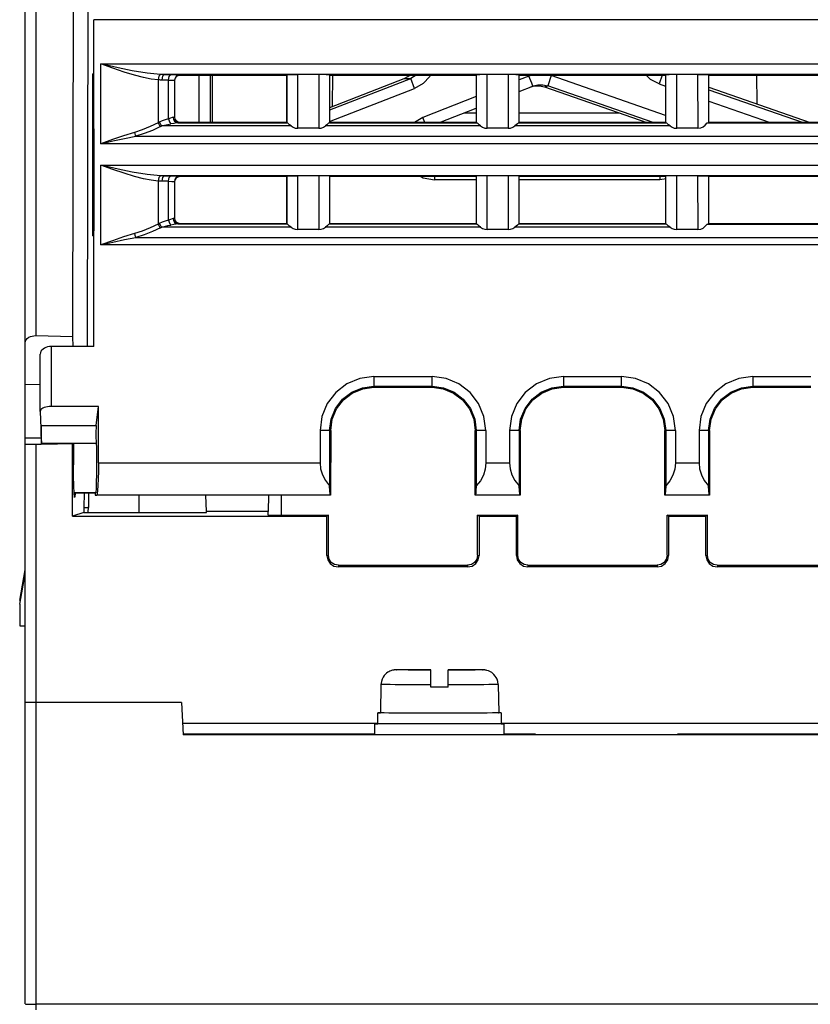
# Model space of a CAD drawing. Extents: x 0 to 420, y 0 to 297.
# Tile 6 of 30: x 185 to 203, y 48 to 71. Entities that reach past the tile are written whole.
import ezdxf

# ---------------------------------------------------------------- set-up
doc = ezdxf.new("R2010")
doc.units = 0
doc.header["$LTSCALE"] = 23.1
doc.layers.get('0').update_dxf_attribs({"linetype": 'CONTINUOUS'})

msp = doc.modelspace()

# ---------------------------------------------------------------- linework, layer by layer
at = {"color": 7, "linetype": 'CONTINUOUS'}
for p, q in [((184.939, 89.275), (184.939, 63.974)), ((184.689, 48.461), (184.689, 89.025)), ((185.796, 63.955), (185.838, 86.36)), ((186.136, 63.722), (186.157, 74.741)), ((186.288, 63.722), (186.288, 71.308)), ((229.84, 71.308), (186.288, 71.308)), ((186.447, 68.429), (186.447, 70.282)), ((186.447, 70.282), (205.582, 70.282)), ((186.259, 70.048), (186.259, 66.288)), ((186.259, 70.048), (186.288, 70.048)), ((188.077, 70.031), (187.922, 70.033)), ((187.922, 70.033), (191.022, 70.033)), ((204.106, 70.033), (187.927, 70.033)), ((188.289, 70.023), (188.286, 70.026)), ((188.289, 70.023), (190.764, 70.023)), ((188.734, 68.923), (188.734, 70.033)), ((188.984, 70.033), (188.984, 68.923)), ((189.037, 70.033), (189.036, 68.942)), ((190.77, 70.029), (190.764, 70.023)), ((190.764, 70.023), (190.764, 68.923)), ((190.77, 68.916), (190.77, 70.029)), ((191.02, 68.787), (191.022, 70.033)), ((191.507, 70.033), (191.508, 68.787)), ((191.758, 70.029), (191.758, 68.916)), ((191.758, 70.029), (191.764, 70.023)), ((191.764, 68.923), (191.764, 70.023)), ((191.764, 70.023), (195.164, 70.023)), ((191.764, 69.273), (193.493, 69.946)), ((191.764, 69.215), (193.645, 69.946)), ((191.826, 70.033), (191.819, 69.294)), ((193.493, 69.946), (193.645, 69.946)), ((193.773, 70.023), (193.645, 69.946)), ((193.735, 69.713), (193.645, 69.946)), ((195.17, 70.029), (195.164, 70.023)), ((195.164, 70.023), (195.164, 68.923)), ((195.17, 68.916), (195.17, 70.029)), ((195.42, 68.787), (195.422, 70.033)), ((195.907, 70.033), (195.908, 68.787)), ((196.158, 70.029), (196.158, 68.916)), ((196.158, 70.029), (196.164, 70.023)), ((196.164, 68.923), (196.164, 70.023)), ((196.164, 70.023), (199.564, 70.023)), ((196.388, 69.999), (196.164, 69.912)), ((196.48, 70.023), (196.388, 69.999)), ((196.453, 69.835), (196.389, 69.999)), ((196.908, 70.009), (196.826, 69.774)), ((196.908, 70.009), (196.844, 70.023)), ((199.564, 69.087), (196.908, 70.009)), ((199.483, 70.023), (199.412, 69.818)), ((199.57, 70.029), (199.564, 70.023)), ((199.564, 70.023), (199.564, 68.923)), ((199.57, 68.916), (199.57, 70.029)), ((199.82, 68.787), (199.822, 70.033)), ((200.307, 70.033), (200.308, 68.787)), ((200.307, 70.033), (204.106, 70.033)), ((200.558, 70.029), (200.558, 68.916)), ((200.558, 70.029), (200.564, 70.023)), ((200.564, 68.923), (200.564, 70.023)), ((200.564, 70.023), (203.739, 70.023)), ((201.677, 70.033), (201.678, 69.354)), ((187.779, 69.911), (187.779, 68.914)), ((188.022, 69.907), (187.867, 69.908)), ((188.022, 69.005), (188.022, 69.907)), ((188.161, 69.901), (188.161, 69.044)), ((188.164, 69.898), (188.161, 69.901)), ((188.164, 69.048), (188.164, 69.898)), ((191.756, 68.943), (193.735, 69.713)), ((196.164, 69.644), (196.479, 69.767)), ((196.434, 69.749), (196.52, 69.771)), ((196.479, 69.767), (196.453, 69.835)), ((196.479, 69.767), (196.492, 69.772)), ((196.52, 69.771), (196.635, 69.773)), ((196.635, 69.773), (196.751, 69.747)), ((196.751, 69.747), (196.826, 69.774)), ((196.751, 69.747), (199.126, 68.923)), ((199.277, 68.923), (196.826, 69.774)), ((199.412, 69.818), (199.564, 69.765)), ((200.564, 69.741), (202.918, 68.923)), ((195.164, 69.523), (193.925, 69.041)), ((200.564, 69.683), (202.754, 68.923)), ((194.31, 68.923), (195.164, 69.255)), ((200.564, 69.418), (201.99, 68.923)), ((188.164, 69.048), (188.161, 69.044)), ((193.925, 69.041), (193.732, 68.923)), ((193.971, 68.923), (193.925, 69.041)), ((194.882, 69.145), (195.164, 69.145)), ((196.164, 69.145), (198.485, 69.145)), ((187.807, 68.929), (187.779, 68.914)), ((187.835, 68.827), (187.863, 68.841)), ((190.866, 68.841), (187.863, 68.841)), ((188.239, 68.916), (190.771, 68.916)), ((188.289, 68.923), (188.286, 68.919)), ((190.764, 68.923), (188.289, 68.923)), ((189.036, 68.942), (189.024, 68.923)), ((190.77, 68.916), (190.764, 68.923)), ((195.266, 68.841), (191.662, 68.841)), ((191.757, 68.916), (195.171, 68.916)), ((191.758, 68.916), (191.764, 68.923)), ((195.164, 68.923), (191.764, 68.923)), ((195.17, 68.916), (195.164, 68.923)), ((199.666, 68.841), (196.062, 68.841)), ((196.157, 68.916), (199.571, 68.916)), ((196.158, 68.916), (196.164, 68.923)), ((199.564, 68.923), (196.164, 68.923)), ((199.57, 68.916), (199.564, 68.923)), ((200.525, 68.914), (204.021, 68.914)), ((200.558, 68.916), (200.564, 68.923)), ((203.864, 68.923), (200.564, 68.923)), ((187.26, 68.605), (204.769, 68.605)), ((191.508, 68.787), (191.02, 68.787)), ((195.908, 68.787), (195.42, 68.787)), ((200.308, 68.787), (199.82, 68.787)), ((186.284, 68.51), (186.283, 66.412)), ((205.582, 68.429), (186.447, 68.429)), ((186.447, 66.079), (186.447, 67.932)), ((186.447, 67.932), (205.582, 67.932)), ((187.922, 67.683), (191.022, 67.683)), ((188.077, 67.681), (187.922, 67.683)), ((204.106, 67.683), (187.927, 67.683)), ((188.289, 67.673), (188.286, 67.676)), ((188.289, 67.673), (190.764, 67.673)), ((190.77, 67.679), (190.764, 67.673)), ((190.764, 67.673), (190.764, 66.573)), ((190.77, 66.566), (190.77, 67.679)), ((191.02, 66.437), (191.022, 67.683)), ((191.507, 67.683), (191.508, 66.437)), ((191.758, 67.679), (191.758, 66.566)), ((191.758, 67.679), (191.764, 67.673)), ((191.764, 66.573), (191.764, 67.673)), ((191.764, 67.673), (195.164, 67.673)), ((194.193, 67.683), (194.193, 67.591)), ((195.17, 67.679), (195.164, 67.673)), ((195.164, 67.673), (195.164, 66.573)), ((195.17, 66.566), (195.17, 67.679)), ((195.42, 66.437), (195.422, 67.683)), ((195.907, 67.683), (195.908, 66.437)), ((196.158, 67.679), (196.158, 66.566)), ((196.158, 67.679), (196.164, 67.673)), ((196.164, 66.573), (196.164, 67.673)), ((196.164, 67.673), (199.564, 67.673)), ((199.43, 67.683), (199.43, 67.591)), ((199.57, 67.679), (199.564, 67.673)), ((199.564, 67.673), (199.564, 66.573)), ((199.57, 66.566), (199.57, 67.679)), ((199.82, 66.437), (199.822, 67.683)), ((200.307, 67.683), (200.308, 66.437)), ((200.307, 67.683), (204.106, 67.683)), ((200.558, 67.679), (200.558, 66.566)), ((200.558, 67.679), (200.564, 67.673)), ((200.564, 66.573), (200.564, 67.673)), ((200.564, 67.673), (203.739, 67.673)), ((187.779, 67.561), (187.779, 66.564)), ((188.022, 67.557), (187.867, 67.558)), ((188.022, 66.655), (188.022, 67.557)), ((188.161, 67.551), (188.161, 66.694)), ((188.164, 67.548), (188.161, 67.551)), ((188.164, 66.698), (188.164, 67.548)), ((195.164, 67.591), (194.193, 67.591)), ((199.43, 67.591), (196.164, 67.591)), ((199.573, 67.613), (199.43, 67.591)), ((187.807, 66.579), (187.779, 66.564)), ((188.164, 66.698), (188.161, 66.694)), ((188.239, 66.566), (190.771, 66.566)), ((188.289, 66.573), (188.286, 66.569)), ((190.764, 66.573), (188.289, 66.573)), ((190.77, 66.566), (190.764, 66.573)), ((191.757, 66.566), (195.171, 66.566)), ((191.758, 66.566), (191.764, 66.573)), ((195.164, 66.573), (191.764, 66.573)), ((195.17, 66.566), (195.164, 66.573)), ((196.157, 66.566), (199.571, 66.566)), ((196.158, 66.566), (196.164, 66.573)), ((199.564, 66.573), (196.164, 66.573)), ((199.57, 66.566), (199.564, 66.573)), ((200.525, 66.564), (204.021, 66.564)), ((200.558, 66.566), (200.564, 66.573)), ((203.864, 66.573), (200.564, 66.573)), ((186.283, 66.412), (186.259, 66.288)), ((186.288, 66.288), (186.259, 66.288)), ((187.835, 66.477), (187.863, 66.491)), ((190.866, 66.491), (187.863, 66.491)), ((191.508, 66.437), (191.02, 66.437)), ((195.266, 66.491), (191.662, 66.491)), ((195.908, 66.437), (195.42, 66.437)), ((199.666, 66.491), (196.062, 66.491)), ((200.308, 66.437), (199.82, 66.437)), ((205.582, 66.079), (186.447, 66.079)), ((187.26, 66.255), (204.769, 66.255)), ((184.939, 63.974), (185.796, 63.955)), ((185.807, 63.722), (185.796, 63.955)), ((185.043, 62.215), (185.043, 63.547)), ((185.293, 63.722), (185.293, 62.332)), ((186.288, 63.722), (185.293, 63.722)), ((192.789, 63.022), (192.789, 62.775)), ((192.789, 63.022), (194.139, 63.022)), ((194.139, 62.775), (194.139, 63.022)), ((197.189, 63.022), (197.189, 62.775)), ((197.189, 63.022), (198.539, 63.022)), ((198.539, 62.775), (198.539, 63.022)), ((201.589, 63.022), (201.589, 62.775)), ((201.589, 63.022), (202.939, 63.022)), ((184.689, 62.844), (185.043, 62.839)), ((192.789, 62.799), (194.139, 62.799)), ((192.789, 62.775), (194.139, 62.775)), ((197.189, 62.799), (198.539, 62.799)), ((197.189, 62.775), (198.539, 62.775)), ((201.589, 62.799), (202.939, 62.799)), ((201.589, 62.775), (202.939, 62.775)), ((185.043, 62.215), (185.043, 62.213)), ((185.043, 62.213), (185.064, 61.635)), ((186.393, 62.332), (185.293, 62.332)), ((186.343, 61.889), (186.393, 62.332)), ((186.393, 61.023), (186.393, 62.332)), ((185.064, 61.635), (185.074, 61.889)), ((185.074, 61.889), (186.343, 61.889)), ((191.539, 61.772), (191.539, 61.023)), ((191.762, 61.772), (191.539, 61.772)), ((191.786, 61.773), (191.762, 61.772)), ((191.762, 61.772), (191.762, 60.491)), ((191.786, 61.773), (191.785, 60.275)), ((195.143, 60.275), (195.142, 61.773)), ((195.167, 61.772), (195.142, 61.773)), ((195.167, 61.772), (195.167, 60.491)), ((195.389, 61.772), (195.167, 61.772)), ((195.389, 61.772), (195.389, 61.023)), ((195.939, 61.772), (195.939, 61.023)), ((196.162, 61.772), (195.939, 61.772)), ((196.186, 61.773), (196.162, 61.772)), ((196.162, 61.772), (196.162, 60.491)), ((196.186, 61.773), (196.185, 60.275)), ((199.543, 60.275), (199.542, 61.773)), ((199.567, 61.772), (199.542, 61.773)), ((199.567, 61.772), (199.567, 60.491)), ((199.789, 61.772), (199.567, 61.772)), ((199.789, 61.772), (199.789, 61.023)), ((200.339, 61.772), (200.339, 61.023)), ((200.562, 61.772), (200.339, 61.772)), ((200.586, 61.773), (200.562, 61.772)), ((200.562, 61.772), (200.562, 60.491)), ((200.586, 61.773), (200.585, 60.275)), ((185.064, 61.595), (184.689, 61.595)), ((185.064, 61.635), (185.064, 61.453)), ((185.072, 61.596), (185.071, 61.663)), ((185.072, 61.534), (185.072, 61.596)), ((185.072, 61.534), (185.073, 61.454)), ((185.073, 61.482), (186.34, 61.482)), ((184.689, 61.447), (185.817, 61.467)), ((184.939, 61.45), (184.939, 55.466)), ((185.788, 59.784), (185.791, 61.465)), ((185.817, 61.467), (185.791, 61.465)), ((185.817, 61.467), (185.816, 60.973)), ((186.393, 61.023), (191.539, 61.023)), ((195.389, 61.023), (195.939, 61.023)), ((199.789, 61.023), (200.339, 61.023)), ((186.329, 60.329), (185.827, 60.329)), ((185.828, 60.325), (186.314, 60.325)), ((186.058, 60.325), (186.057, 59.987)), ((186.163, 60.325), (186.16, 59.987)), ((186.329, 60.329), (186.314, 60.325)), ((186.314, 60.325), (186.314, 60.275)), ((186.314, 60.275), (186.348, 60.273)), ((186.348, 60.273), (186.354, 60.275)), ((187.074, 60.273), (186.348, 60.273)), ((191.785, 60.275), (186.354, 60.275)), ((191.105, 60.275), (187.074, 60.275)), ((187.074, 60.274), (187.074, 60.274)), ((187.339, 59.867), (187.339, 60.275)), ((188.899, 59.889), (188.886, 60.275)), ((190.343, 60.275), (190.336, 59.889)), ((190.639, 60.275), (190.639, 59.805)), ((191.105, 60.274), (191.105, 60.274)), ((191.424, 60.273), (191.105, 60.273)), ((191.424, 60.275), (191.424, 60.273)), ((191.785, 60.275), (191.424, 60.275)), ((191.785, 60.275), (191.784, 60.275)), ((195.143, 60.275), (195.144, 60.275)), ((195.505, 60.275), (195.143, 60.275)), ((196.184, 60.275), (195.144, 60.275)), ((195.505, 60.274), (195.505, 60.274)), ((195.824, 60.273), (195.505, 60.273)), ((195.824, 60.275), (195.824, 60.273)), ((196.185, 60.275), (195.824, 60.275)), ((196.185, 60.275), (196.184, 60.275)), ((199.543, 60.275), (199.544, 60.275)), ((199.905, 60.275), (199.543, 60.275)), ((200.584, 60.275), (199.544, 60.275)), ((199.905, 60.274), (199.905, 60.274)), ((200.224, 60.273), (199.905, 60.273)), ((200.224, 60.275), (200.224, 60.273)), ((200.585, 60.275), (200.224, 60.275)), ((200.585, 60.275), (200.584, 60.275)), ((186.057, 59.987), (186.057, 59.867)), ((186.057, 59.987), (186.16, 59.987)), ((186.158, 59.866), (186.16, 59.997)), ((188.899, 59.867), (188.899, 59.889)), ((190.336, 59.889), (188.899, 59.889)), ((190.335, 59.805), (190.336, 59.889)), ((186.057, 59.867), (185.788, 59.784)), ((185.789, 59.784), (191.698, 59.784)), ((186.057, 59.867), (188.899, 59.867)), ((190.336, 59.805), (191.732, 59.805)), ((191.732, 59.805), (191.698, 59.784)), ((191.698, 58.872), (191.698, 59.784)), ((191.732, 58.876), (191.732, 59.805)), ((195.198, 58.876), (195.198, 59.805)), ((195.232, 59.784), (195.198, 59.805)), ((195.198, 59.805), (196.132, 59.805)), ((195.232, 59.784), (195.232, 58.872)), ((195.232, 59.784), (196.098, 59.784)), ((196.132, 59.805), (196.098, 59.784)), ((196.098, 58.872), (196.098, 59.784)), ((196.132, 58.876), (196.132, 59.805)), ((199.598, 58.876), (199.598, 59.805)), ((199.632, 59.784), (199.598, 59.805)), ((199.598, 59.805), (200.532, 59.805)), ((199.632, 59.784), (199.632, 58.872)), ((199.632, 59.784), (200.498, 59.784)), ((200.532, 59.805), (200.498, 59.784)), ((200.498, 58.872), (200.498, 59.784)), ((200.532, 58.876), (200.532, 59.805)), ((191.698, 58.872), (191.732, 58.876)), ((195.198, 58.876), (195.232, 58.872)), ((196.098, 58.872), (196.132, 58.876)), ((199.598, 58.876), (199.632, 58.872)), ((200.498, 58.872), (200.532, 58.876)), ((184.564, 57.829), (184.689, 58.538)), ((191.965, 58.643), (191.965, 58.604)), ((191.965, 58.643), (194.965, 58.643)), ((194.965, 58.604), (191.965, 58.604)), ((194.965, 58.643), (194.965, 58.604)), ((196.365, 58.643), (196.365, 58.604)), ((196.365, 58.643), (199.365, 58.643)), ((199.365, 58.604), (196.365, 58.604)), ((199.365, 58.643), (199.365, 58.604)), ((200.765, 58.643), (200.765, 58.604)), ((200.765, 58.643), (203.765, 58.643)), ((203.765, 58.604), (200.765, 58.604)), ((184.564, 57.74), (184.689, 58.448)), ((184.564, 57.74), (184.564, 57.24)), ((184.564, 57.24), (184.689, 57.24)), ((193.306, 56.216), (193.299, 56.216)), ((193.304, 56.216), (193.316, 56.216)), ((193.32, 56.216), (193.306, 56.216)), ((193.357, 56.217), (193.316, 56.216)), ((193.439, 56.217), (193.351, 56.217)), ((193.512, 56.217), (193.408, 56.217)), ((193.619, 56.218), (193.486, 56.217)), ((193.587, 56.218), (193.938, 56.218)), ((193.689, 56.216), (193.689, 56.217)), ((193.689, 56.217), (194.114, 56.217)), ((194.114, 56.216), (193.689, 56.216)), ((194.114, 56.218), (193.885, 56.218)), ((193.984, 56.218), (194.114, 56.218)), ((194.114, 55.813), (194.114, 56.217)), ((194.514, 55.813), (194.514, 56.218)), ((194.861, 56.218), (194.514, 56.218)), ((194.514, 56.217), (194.939, 56.217)), ((194.939, 56.216), (194.514, 56.216)), ((194.82, 56.218), (195.049, 56.218)), ((194.939, 56.217), (194.939, 56.216)), ((195.022, 56.218), (195.143, 56.217)), ((195.266, 56.217), (195.13, 56.217)), ((195.308, 56.216), (195.221, 56.217)), ((195.319, 56.216), (195.278, 56.217)), ((195.313, 56.216), (195.324, 56.216)), ((192.954, 55.874), (192.939, 55.216)), ((194.114, 55.819), (194.514, 55.819)), ((194.514, 55.813), (194.114, 55.813)), ((195.674, 55.874), (195.689, 55.216)), ((184.939, 55.46), (184.939, 48.46)), ((188.322, 55.46), (188.362, 54.71)), ((192.877, 54.966), (192.877, 55.216)), ((193.026, 55.215), (192.939, 55.215)), ((193.821, 55.213), (193.564, 55.214)), ((195.262, 55.214), (195.064, 55.214)), ((195.746, 55.216), (195.689, 55.216)), ((195.746, 55.216), (195.711, 55.215)), ((195.746, 55.216), (195.746, 54.966)), ((192.877, 54.972), (188.348, 54.972)), ((192.814, 54.716), (192.814, 54.966)), ((192.964, 54.965), (192.877, 54.965)), ((205.614, 54.972), (195.746, 54.972)), ((195.798, 54.966), (195.746, 54.965)), ((195.814, 54.966), (195.798, 54.966)), ((195.814, 54.716), (195.814, 54.966)), ((192.814, 54.722), (188.362, 54.722)), ((229.11, 54.71), (188.362, 54.71)), ((196.539, 54.722), (195.814, 54.722)), ((205.614, 54.722), (199.839, 54.722)), ((184.939, 48.46), (184.937, 48.322)), ((230.981, 48.46), (184.939, 48.46))]:
    msp.add_line(p, q, dxfattribs=at)
for points in [[(187.835, 70.035), (187.526, 70.064), (187.178, 70.122), (186.851, 70.19), (186.447, 70.282)], [(187.779, 69.911), (187.618, 69.93), (187.436, 69.965), (187.228, 70.019), (186.992, 70.092), (186.729, 70.181), (186.447, 70.282)], [(186.259, 70.048), (186.268, 69.563), (186.276, 69.05), (186.284, 68.51)], [(187.835, 70.035), (187.815, 70.022), (187.798, 69.995), (187.785, 69.956), (187.779, 69.911)], [(187.927, 70.033), (187.893, 70.033), (187.864, 70.034), (187.835, 70.035)], [(187.922, 70.033), (187.901, 70.023), (187.884, 69.997), (187.871, 69.957), (187.867, 69.908)], [(188.022, 69.907), (188.026, 69.953), (188.038, 69.993), (188.056, 70.021), (188.077, 70.031)], [(188.286, 70.026), (188.27, 70.028), (188.228, 70.029), (188.162, 70.03), (188.077, 70.031)], [(188.286, 70.026), (188.239, 70.017), (188.199, 69.991), (188.171, 69.951), (188.161, 69.901)], [(188.164, 69.898), (188.174, 69.946), (188.201, 69.987), (188.241, 70.014), (188.289, 70.023)], [(191.022, 70.033), (190.926, 70.032), (190.846, 70.031), (190.791, 70.03), (190.77, 70.029)], [(191.758, 70.029), (191.738, 70.03), (191.683, 70.031), (191.603, 70.032), (191.506, 70.033)], [(193.493, 69.946), (193.577, 69.988), (193.623, 70.023)], [(194.105, 70.033), (194.085, 69.991), (193.932, 69.826), (193.735, 69.713)], [(195.42, 70.033), (195.326, 70.032), (195.246, 70.031), (195.191, 70.03), (195.17, 70.029)], [(196.158, 70.029), (196.138, 70.03), (196.084, 70.031), (196.003, 70.032), (195.905, 70.033)], [(199.412, 69.818), (199.211, 69.923), (199.112, 70.023)], [(199.82, 70.033), (199.726, 70.032), (199.646, 70.031), (199.591, 70.03), (199.57, 70.029)], [(200.558, 70.029), (200.538, 70.03), (200.484, 70.031), (200.403, 70.032), (200.307, 70.033)], [(187.867, 69.908), (187.838, 69.908), (187.808, 69.909), (187.779, 69.911)], [(188.022, 69.907), (188.094, 69.905), (188.143, 69.903), (188.161, 69.901)], [(196.492, 69.772), (196.593, 69.797), (196.711, 69.799), (196.826, 69.774)], [(188.13, 69.041), (188.102, 69.035), (188.066, 69.022), (188.022, 69.005)], [(188.161, 69.044), (188.157, 69.043), (188.146, 69.042), (188.13, 69.041)], [(188.13, 69.041), (188.138, 68.993), (188.162, 68.953), (188.197, 68.926), (188.239, 68.916)], [(188.161, 69.044), (188.17, 68.997), (188.196, 68.957), (188.237, 68.929), (188.286, 68.919)], [(188.289, 68.923), (188.241, 68.933), (188.201, 68.96), (188.174, 69), (188.164, 69.048)], [(187.779, 68.914), (187.596, 68.826), (187.412, 68.752), (187.227, 68.692)], [(187.835, 68.827), (187.645, 68.739), (187.453, 68.665), (187.26, 68.605)], [(187.779, 68.914), (187.795, 68.882), (187.814, 68.851), (187.835, 68.827)], [(188.022, 69.005), (187.945, 68.984), (187.874, 68.958), (187.807, 68.929)], [(187.807, 68.929), (187.823, 68.896), (187.842, 68.866), (187.863, 68.841)], [(187.863, 68.841), (187.93, 68.861), (188.002, 68.878), (188.077, 68.892)], [(188.022, 69.005), (188.035, 68.958), (188.054, 68.918), (188.077, 68.892)], [(188.239, 68.916), (188.195, 68.912), (188.14, 68.902), (188.077, 68.892)], [(188.286, 68.919), (188.28, 68.918), (188.264, 68.917), (188.239, 68.916)], [(190.77, 68.916), (190.771, 68.916), (190.771, 68.916), (190.771, 68.916)], [(190.866, 68.841), (190.832, 68.868), (190.807, 68.889), (190.789, 68.904), (190.777, 68.913), (190.771, 68.916)], [(190.866, 68.841), (190.913, 68.811), (190.964, 68.793), (191.02, 68.787)], [(191.508, 68.787), (191.565, 68.793), (191.616, 68.811), (191.662, 68.841)], [(191.757, 68.916), (191.751, 68.913), (191.739, 68.904), (191.721, 68.889), (191.696, 68.868), (191.662, 68.841)], [(191.757, 68.916), (191.758, 68.916), (191.758, 68.916), (191.758, 68.916)], [(195.17, 68.916), (195.171, 68.916), (195.171, 68.916), (195.171, 68.916)], [(195.266, 68.841), (195.232, 68.868), (195.207, 68.889), (195.189, 68.904), (195.177, 68.913), (195.171, 68.916)], [(195.266, 68.841), (195.313, 68.811), (195.364, 68.793), (195.42, 68.787)], [(195.908, 68.787), (195.965, 68.793), (196.016, 68.811), (196.062, 68.841)], [(196.157, 68.916), (196.151, 68.913), (196.139, 68.904), (196.121, 68.889), (196.096, 68.868), (196.062, 68.841)], [(196.157, 68.916), (196.158, 68.916), (196.158, 68.916), (196.158, 68.916)], [(199.57, 68.916), (199.571, 68.916), (199.571, 68.916), (199.571, 68.916)], [(199.666, 68.841), (199.632, 68.868), (199.607, 68.889), (199.589, 68.904), (199.577, 68.913), (199.571, 68.916)], [(199.666, 68.841), (199.713, 68.811), (199.764, 68.793), (199.82, 68.787)], [(200.308, 68.787), (200.378, 68.796), (200.436, 68.822), (200.485, 68.862), (200.525, 68.914)], [(200.525, 68.914), (200.543, 68.915), (200.554, 68.916), (200.558, 68.916)], [(187.227, 68.692), (186.975, 68.614), (186.716, 68.526), (186.447, 68.429)], [(186.447, 68.429), (186.728, 68.494), (186.997, 68.553), (187.26, 68.605)], [(187.227, 68.692), (187.236, 68.66), (187.248, 68.63), (187.26, 68.605)], [(187.835, 67.685), (187.526, 67.714), (187.178, 67.772), (186.851, 67.84), (186.447, 67.932)], [(187.779, 67.561), (187.618, 67.58), (187.436, 67.615), (187.228, 67.669), (186.992, 67.742), (186.729, 67.831), (186.447, 67.932)], [(187.835, 67.685), (187.815, 67.672), (187.798, 67.645), (187.785, 67.606), (187.779, 67.561)], [(187.927, 67.683), (187.893, 67.683), (187.864, 67.684), (187.835, 67.685)], [(187.922, 67.683), (187.901, 67.673), (187.884, 67.647), (187.871, 67.607), (187.867, 67.558)], [(188.022, 67.557), (188.026, 67.603), (188.038, 67.643), (188.056, 67.671), (188.077, 67.681)], [(188.286, 67.676), (188.27, 67.678), (188.228, 67.679), (188.162, 67.68), (188.077, 67.681)], [(188.286, 67.676), (188.239, 67.667), (188.199, 67.641), (188.171, 67.601), (188.161, 67.551)], [(188.164, 67.548), (188.174, 67.596), (188.201, 67.637), (188.241, 67.664), (188.289, 67.673)], [(191.022, 67.683), (190.926, 67.682), (190.846, 67.681), (190.791, 67.68), (190.77, 67.679)], [(191.758, 67.679), (191.738, 67.68), (191.683, 67.681), (191.603, 67.682), (191.506, 67.683)], [(193.855, 67.683), (193.934, 67.637), (194.193, 67.591)], [(195.42, 67.683), (195.326, 67.682), (195.246, 67.681), (195.191, 67.68), (195.17, 67.679)], [(196.158, 67.679), (196.138, 67.68), (196.084, 67.681), (196.003, 67.682), (195.905, 67.683)], [(199.82, 67.683), (199.726, 67.682), (199.646, 67.681), (199.591, 67.68), (199.57, 67.679)], [(200.558, 67.679), (200.538, 67.68), (200.484, 67.681), (200.403, 67.682), (200.307, 67.683)], [(187.867, 67.558), (187.838, 67.558), (187.808, 67.559), (187.779, 67.561)], [(188.022, 67.557), (188.094, 67.555), (188.143, 67.553), (188.161, 67.551)], [(187.779, 66.564), (187.596, 66.476), (187.412, 66.402), (187.227, 66.342)], [(187.779, 66.564), (187.795, 66.532), (187.814, 66.501), (187.835, 66.477)], [(188.022, 66.655), (187.945, 66.634), (187.874, 66.608), (187.807, 66.579)], [(187.807, 66.579), (187.823, 66.546), (187.842, 66.516), (187.863, 66.491)], [(187.863, 66.491), (187.93, 66.511), (188.002, 66.528), (188.077, 66.542)], [(188.13, 66.691), (188.102, 66.685), (188.066, 66.672), (188.022, 66.655)], [(188.022, 66.655), (188.035, 66.608), (188.054, 66.568), (188.077, 66.542)], [(188.239, 66.566), (188.195, 66.562), (188.14, 66.552), (188.077, 66.542)], [(188.161, 66.694), (188.157, 66.693), (188.146, 66.692), (188.13, 66.691)], [(188.13, 66.691), (188.138, 66.643), (188.162, 66.603), (188.197, 66.576), (188.239, 66.566)], [(188.161, 66.694), (188.17, 66.647), (188.196, 66.607), (188.237, 66.579), (188.286, 66.569)], [(188.289, 66.573), (188.241, 66.583), (188.201, 66.61), (188.174, 66.65), (188.164, 66.698)], [(188.286, 66.569), (188.28, 66.568), (188.264, 66.567), (188.239, 66.566)], [(190.77, 66.566), (190.771, 66.566), (190.771, 66.566), (190.771, 66.566)], [(190.866, 66.491), (190.832, 66.518), (190.807, 66.539), (190.789, 66.554), (190.777, 66.563), (190.771, 66.566)], [(191.757, 66.566), (191.751, 66.563), (191.739, 66.554), (191.721, 66.539), (191.696, 66.518), (191.662, 66.491)], [(191.757, 66.566), (191.758, 66.566), (191.758, 66.566), (191.758, 66.566)], [(195.17, 66.566), (195.171, 66.566), (195.171, 66.566), (195.171, 66.566)], [(195.266, 66.491), (195.232, 66.518), (195.207, 66.539), (195.189, 66.554), (195.177, 66.563), (195.171, 66.566)], [(196.157, 66.566), (196.151, 66.563), (196.139, 66.554), (196.121, 66.539), (196.096, 66.518), (196.062, 66.491)], [(196.157, 66.566), (196.158, 66.566), (196.158, 66.566), (196.158, 66.566)], [(199.57, 66.566), (199.571, 66.566), (199.571, 66.566), (199.571, 66.566)], [(199.666, 66.491), (199.632, 66.518), (199.607, 66.539), (199.589, 66.554), (199.577, 66.563), (199.571, 66.566)], [(200.308, 66.437), (200.378, 66.446), (200.436, 66.472), (200.485, 66.512), (200.525, 66.564)], [(200.525, 66.564), (200.543, 66.565), (200.554, 66.566), (200.558, 66.566)], [(187.227, 66.342), (186.975, 66.264), (186.716, 66.176), (186.447, 66.079)], [(187.227, 66.342), (187.236, 66.31), (187.248, 66.28), (187.26, 66.255)], [(187.835, 66.477), (187.645, 66.389), (187.453, 66.315), (187.26, 66.255)], [(190.866, 66.491), (190.913, 66.461), (190.964, 66.443), (191.02, 66.437)], [(191.508, 66.437), (191.565, 66.443), (191.616, 66.461), (191.662, 66.491)], [(195.266, 66.491), (195.313, 66.461), (195.364, 66.443), (195.42, 66.437)], [(195.908, 66.437), (195.965, 66.443), (196.016, 66.461), (196.062, 66.491)], [(199.666, 66.491), (199.713, 66.461), (199.764, 66.443), (199.82, 66.437)], [(186.447, 66.079), (186.728, 66.144), (186.997, 66.203), (187.26, 66.255)], [(184.689, 63.804), (184.696, 63.843), (184.714, 63.879), (184.741, 63.91), (184.776, 63.935), (184.813, 63.953), (184.853, 63.965), (184.895, 63.972), (184.939, 63.974)], [(185.293, 63.722), (185.253, 63.719), (185.213, 63.712), (185.175, 63.701), (185.139, 63.685), (185.107, 63.664), (185.08, 63.639), (185.059, 63.61), (185.047, 63.578), (185.043, 63.547)], [(192.789, 63.022), (192.465, 62.979), (192.164, 62.854), (191.905, 62.655), (191.707, 62.397), (191.582, 62.096), (191.539, 61.772)], [(195.389, 61.772), (195.346, 62.096), (195.221, 62.397), (195.023, 62.655), (194.765, 62.854), (194.464, 62.979), (194.139, 63.022)], [(197.189, 63.022), (196.865, 62.979), (196.564, 62.854), (196.305, 62.655), (196.107, 62.397), (195.982, 62.096), (195.939, 61.772)], [(199.789, 61.772), (199.746, 62.096), (199.621, 62.397), (199.423, 62.655), (199.165, 62.854), (198.864, 62.979), (198.539, 63.022)], [(201.589, 63.022), (201.265, 62.979), (200.964, 62.854), (200.705, 62.655), (200.507, 62.397), (200.382, 62.096), (200.339, 61.772)], [(191.762, 61.772), (191.797, 62.038), (191.9, 62.286), (192.063, 62.498), (192.276, 62.662), (192.523, 62.764), (192.789, 62.799)], [(191.786, 61.769), (191.821, 62.033), (191.921, 62.275), (192.08, 62.482), (192.288, 62.641), (192.529, 62.741), (192.789, 62.775)], [(194.139, 62.799), (194.405, 62.764), (194.653, 62.662), (194.866, 62.498), (195.029, 62.286), (195.132, 62.038), (195.167, 61.772)], [(194.139, 62.775), (194.399, 62.741), (194.641, 62.641), (194.848, 62.482), (195.007, 62.275), (195.108, 62.033), (195.143, 61.769)], [(196.162, 61.772), (196.197, 62.038), (196.3, 62.286), (196.463, 62.498), (196.676, 62.662), (196.923, 62.764), (197.189, 62.799)], [(196.186, 61.769), (196.221, 62.033), (196.321, 62.275), (196.48, 62.482), (196.688, 62.641), (196.929, 62.741), (197.189, 62.775)], [(198.539, 62.799), (198.805, 62.764), (199.053, 62.662), (199.266, 62.498), (199.429, 62.286), (199.532, 62.038), (199.567, 61.772)], [(198.539, 62.775), (198.799, 62.741), (199.041, 62.641), (199.248, 62.482), (199.407, 62.275), (199.508, 62.033), (199.543, 61.769)], [(200.562, 61.772), (200.597, 62.038), (200.7, 62.286), (200.863, 62.498), (201.076, 62.662), (201.323, 62.764), (201.589, 62.799)], [(200.586, 61.769), (200.621, 62.033), (200.721, 62.275), (200.88, 62.482), (201.088, 62.641), (201.329, 62.741), (201.589, 62.775)], [(185.293, 62.332), (185.251, 62.33), (185.21, 62.325), (185.172, 62.317), (185.136, 62.306), (185.104, 62.292), (185.078, 62.275), (185.058, 62.256), (185.046, 62.235), (185.043, 62.215)], [(185.071, 61.663), (185.072, 61.756), (185.073, 61.835), (185.074, 61.889)], [(186.343, 61.889), (186.339, 61.835), (186.336, 61.755), (186.335, 61.663)], [(186.337, 61.534), (186.346, 61.326), (186.35, 61.143), (186.351, 60.946), (186.349, 60.752), (186.344, 60.575), (186.337, 60.43), (186.329, 60.329)], [(186.335, 61.663), (186.336, 61.596), (186.337, 61.534)], [(185.789, 61.465), (184.843, 61.448), (184.763, 61.447), (184.709, 61.446), (184.689, 61.446)], [(186.393, 61.023), (186.392, 60.831), (186.388, 60.652), (186.382, 60.498), (186.374, 60.379), (186.364, 60.303), (186.354, 60.275)], [(191.539, 61.023), (191.553, 60.881), (191.594, 60.743), (191.662, 60.612), (191.762, 60.491)], [(195.389, 61.023), (195.375, 60.874), (195.332, 60.735), (195.263, 60.607), (195.167, 60.491)], [(195.939, 61.023), (195.953, 60.881), (195.994, 60.743), (196.062, 60.612), (196.162, 60.491)], [(199.789, 61.023), (199.775, 60.874), (199.732, 60.735), (199.663, 60.607), (199.567, 60.491)], [(200.339, 61.023), (200.353, 60.881), (200.394, 60.743), (200.462, 60.612), (200.562, 60.491)], [(185.841, 60.219), (185.836, 60.23), (185.828, 60.319), (185.821, 60.487), (185.817, 60.715), (185.816, 60.973)], [(191.784, 60.275), (191.776, 60.301), (191.769, 60.373), (191.762, 60.491)], [(195.167, 60.491), (195.16, 60.373), (195.153, 60.301), (195.144, 60.275)], [(196.184, 60.275), (196.176, 60.301), (196.169, 60.373), (196.162, 60.491)], [(199.567, 60.491), (199.56, 60.373), (199.553, 60.301), (199.544, 60.275)], [(200.584, 60.275), (200.576, 60.301), (200.569, 60.373), (200.562, 60.491)], [(185.854, 60.325), (185.854, 60.321), (185.845, 60.23), (185.841, 60.219)], [(191.698, 58.872), (191.718, 58.768), (191.776, 58.682), (191.862, 58.625), (191.965, 58.604)], [(191.964, 58.643), (191.875, 58.661), (191.8, 58.711), (191.75, 58.786), (191.732, 58.876)], [(195.198, 58.876), (195.179, 58.786), (195.129, 58.711), (195.054, 58.661), (194.964, 58.643)], [(194.965, 58.604), (195.068, 58.625), (195.154, 58.682), (195.212, 58.768), (195.232, 58.872)], [(196.098, 58.872), (196.118, 58.768), (196.176, 58.682), (196.262, 58.625), (196.365, 58.604)], [(196.364, 58.643), (196.275, 58.661), (196.2, 58.711), (196.15, 58.786), (196.132, 58.876)], [(199.598, 58.876), (199.579, 58.786), (199.529, 58.711), (199.454, 58.661), (199.364, 58.643)], [(199.365, 58.604), (199.468, 58.625), (199.554, 58.682), (199.612, 58.768), (199.632, 58.872)], [(200.498, 58.872), (200.518, 58.768), (200.576, 58.682), (200.662, 58.625), (200.765, 58.604)], [(200.764, 58.643), (200.675, 58.661), (200.6, 58.711), (200.55, 58.786), (200.532, 58.876)], [(193.299, 56.216), (193.295, 56.216), (193.29, 56.216), (193.284, 56.216), (193.275, 56.215), (193.263, 56.214), (193.251, 56.212), (193.239, 56.21), (193.219, 56.206), (193.198, 56.2), (193.179, 56.193), (193.158, 56.184), (193.137, 56.173), (193.115, 56.16), (193.084, 56.138), (193.057, 56.114), (193.03, 56.084), (193.006, 56.05), (192.981, 56), (192.963, 55.943), (192.954, 55.874)], [(194.114, 56.214), (193.966, 56.214), (193.826, 56.214), (193.698, 56.215), (193.583, 56.215), (193.486, 56.215), (193.408, 56.215), (193.351, 56.216), (193.316, 56.216), (193.304, 56.216)], [(195.324, 56.216), (195.313, 56.216), (195.278, 56.216), (195.221, 56.215), (195.143, 56.215), (195.045, 56.215), (194.931, 56.215), (194.802, 56.214), (194.662, 56.214), (194.514, 56.214)], [(195.674, 55.874), (195.666, 55.943), (195.648, 55.999), (195.628, 56.041), (195.607, 56.073), (195.574, 56.111), (195.547, 56.136), (195.527, 56.152), (195.45, 56.193), (195.414, 56.205), (195.395, 56.209), (195.383, 56.211), (195.376, 56.212), (195.37, 56.213), (195.366, 56.214), (195.363, 56.214), (195.351, 56.215), (195.342, 56.216), (195.336, 56.216), (195.331, 56.216), (195.327, 56.216), (195.319, 56.216)], [(194.114, 55.871), (193.926, 55.871), (193.745, 55.872), (193.575, 55.872), (193.421, 55.872), (193.284, 55.872), (193.169, 55.873), (193.076, 55.873), (193.009, 55.873), (192.968, 55.874), (192.954, 55.874)], [(195.674, 55.874), (195.661, 55.874), (195.62, 55.873), (195.552, 55.873), (195.46, 55.873), (195.344, 55.872), (195.208, 55.872), (195.053, 55.872), (194.884, 55.872), (194.703, 55.871), (194.514, 55.871)], [(188.322, 55.46), (184.843, 55.46), (184.763, 55.46), (184.709, 55.46), (184.689, 55.46)], [(192.877, 55.216), (192.893, 55.217), (192.939, 55.217)], [(192.939, 55.215), (192.894, 55.216), (192.877, 55.216)], [(193.564, 55.214), (193.439, 55.214), (193.276, 55.214), (193.136, 55.214), (193.026, 55.215)], [(195.064, 55.214), (194.891, 55.213), (194.683, 55.213), (194.468, 55.213), (194.249, 55.213), (194.031, 55.213), (193.821, 55.213)], [(195.711, 55.215), (195.643, 55.215), (195.544, 55.215), (195.416, 55.214), (195.262, 55.214)], [(195.684, 55.216), (195.687, 55.216), (195.689, 55.216), (195.689, 55.216)], [(192.814, 54.966), (192.831, 54.967), (192.877, 54.967)], [(192.877, 54.965), (192.831, 54.966), (192.814, 54.966)], [(195.746, 54.965), (195.666, 54.965), (195.554, 54.964), (195.414, 54.964), (195.249, 54.964), (195.064, 54.964), (194.863, 54.963), (194.649, 54.963), (194.427, 54.963), (194.203, 54.963), (193.981, 54.963), (193.767, 54.963), (193.566, 54.964), (193.38, 54.964), (193.216, 54.964), (193.076, 54.964), (192.964, 54.965)], [(195.747, 54.967), (195.797, 54.967), (195.814, 54.966)], [(184.689, 48.461), (184.709, 48.46), (184.763, 48.46), (184.843, 48.46), (184.939, 48.46)]]:
    msp.add_lwpolyline(points, dxfattribs=at)

doc.saveas('drawing.dxf')
